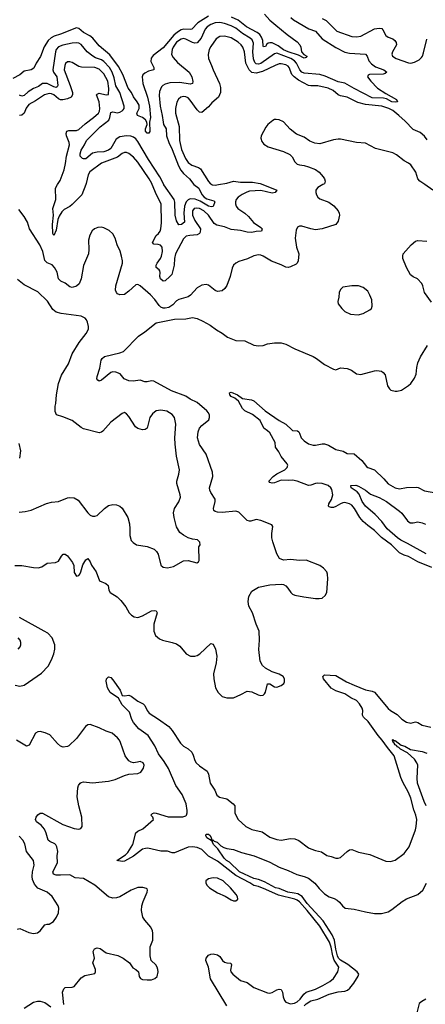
# Model space of a CAD drawing. Header units: inches. Extents: x 1473912 to 1647258, y 640388 to 773423.
# Tile 215 of 256: x 1482170 to 1485736, y 712784 to 721452. Entities that reach past the tile are written whole.
import ezdxf

# ---------------------------------------------------------------- set-up
doc = ezdxf.new("R2010")
doc.units = ezdxf.units.IN
doc.header["$MEASUREMENT"] = 0
doc.layers.add('B4781', color=7, linetype='Continuous')
doc.layers.add('B4782', color=7, linetype='Continuous')

msp = doc.modelspace()

# ---------------------------------------------------------------- linework, layer by layer
at = {"layer": 'B4781', "color": 5}
for points, elevation in [([(1484836.4, 720000), (1484790, 719974), (1484779.2, 719960.8), (1484773.4, 719950), (1484772.9, 719930), (1484778.9, 719910), (1484791.4, 719890), (1484810, 719875), (1484886.8, 719846.8), (1484932.6, 719812.6), (1484970.7, 719770.7), (1484980.2, 719750), (1484983, 719730), (1484970, 719678.7), (1484949.5, 719650.5), (1484830, 719610.9), (1484770, 719603.2), (1484730.3, 719610.3), (1484650, 719634.8), (1484630, 719635.1), (1484613.5, 719626.5), (1484600.5, 719599.5), (1484591.3, 719530), (1484602.4, 719450), (1484623.2, 719390), (1484617.6, 719330), (1484610.2, 719309.8), (1484600.2, 719299.8), (1484550, 719275.1), (1484530, 719269.8), (1484510, 719274.5), (1484470, 719294.6), (1484385.4, 719325.4), (1484310, 719370.8), (1484290, 719377.8), (1484270, 719380.8), (1484230, 719372.8), (1484172.5, 719347.5), (1484095.9, 719324.1), (1484070, 719309.6), (1484050, 719291.8), (1484036.7, 719263.3), (1484020.9, 719190), (1483990, 719112.3), (1483973.3, 719086.7), (1483950, 719065.6), (1483910, 719059.7), (1483890, 719067.6), (1483830, 719115.1), (1483810, 719120.5), (1483770, 719115.1), (1483730, 719091.5), (1483672.8, 719027.2), (1483650, 719011.1), (1483570, 718988.3), (1483550, 718976.9), (1483517.2, 718942.8), (1483482, 718918), (1483450, 718911.3), (1483430, 718912.9), (1483410, 718921.4), (1483395, 718935), (1483357.8, 718990), (1483320.8, 719030), (1483230, 719108.2), (1483210, 719120.2), (1483190, 719117.8), (1483130, 719061.1), (1483090, 719034.2), (1483050, 719029.8), (1483030, 719039.8), (1483020.4, 719050), (1483011.9, 719070), (1483015.3, 719110), (1483072.9, 719310), (1483074, 719330), (1483066.4, 719370), (1483052.9, 719412.9), (1483026.8, 719470), (1483008.9, 719528.9), (1482990, 719567), (1482955.2, 719595.2), (1482910, 719618.7), (1482890, 719624.2), (1482856.4, 719623.6), (1482828.5, 719611.5), (1482807.2, 719592.8), (1482785.3, 719554.8), (1482775.6, 719510), (1482777.8, 719430), (1482774.3, 719390), (1482730, 719289.2), (1482711.1, 719170), (1482693.4, 719126.6), (1482670, 719105.5), (1482630, 719095.3), (1482610, 719100.8), (1482570, 719132.5), (1482531.2, 719151.2), (1482511.4, 719171.4), (1482498.9, 719230), (1482477.3, 719270), (1482454.9, 719294.9), (1482410, 719312.1), (1482391.5, 719331.5), (1482373.5, 719410), (1482346.4, 719470), (1482257.2, 719610), (1482237.6, 719670), (1482210, 719719.5), (1482162, 719782)], 820), ([(1482750.5, 720000), (1482714.8, 719910), (1482630, 719824.9), (1482610, 719808), (1482560.2, 719779.8), (1482540.1, 719759.9), (1482516.6, 719723.4), (1482506.6, 719693.4), (1482490, 719598.4), (1482470, 719552.3), (1482462.2, 719570), (1482456.9, 719650), (1482467.2, 719730), (1482462.5, 719790), (1482486.9, 719870), (1482484.8, 719970), (1482503, 720000)], 780), ([(1484308.8, 720000), (1484430.2, 719950), (1484416.9, 719930), (1484390, 719925.2), (1484289.1, 719949.1), (1484190, 719941.2), (1484165.9, 719934.1), (1484126.6, 719913.4), (1484091.5, 719890), (1484073.9, 719870), (1484066.8, 719850), (1484067.6, 719830), (1484074.7, 719810), (1484089.2, 719790), (1484150, 719750.2), (1484180.8, 719720.8), (1484225.5, 719665.5), (1484290, 719621.2), (1484301.2, 719610), (1484296, 719590), (1484250, 719587.7), (1484210, 719579.5), (1484170, 719581.3), (1484110, 719597.3), (1484030, 719604.8), (1483970, 719628.5), (1483903.7, 719643.7), (1483878.5, 719658.5), (1483831.3, 719730), (1483790, 719768.3), (1483750, 719789.6), (1483725.7, 719794.3), (1483703.5, 719790), (1483688.1, 719770), (1483689, 719730), (1483710, 719683.5), (1483758.8, 719610), (1483758.1, 719581.9), (1483751, 719569), (1483730, 719558.7), (1483666.8, 719553.2), (1483634.8, 719545.2), (1483610, 719522.8), (1483541.1, 719390), (1483532.4, 719350), (1483527.9, 719292.1), (1483506.7, 719210), (1483491.2, 719190), (1483450, 719152.7), (1483430, 719150.6), (1483408.4, 719170), (1483402.9, 719190), (1483405.6, 719225.6), (1483402, 719242), (1483397.2, 719250), (1483368.7, 719270), (1483369.9, 719290), (1483378.7, 719310), (1483407.9, 719350), (1483416.9, 719370), (1483424.7, 719410), (1483423.8, 719450), (1483407, 719467), (1483386.6, 719473.4), (1483350, 719475.5), (1483337.3, 719490), (1483369.1, 719550.9), (1483390.8, 719570), (1483405, 719590), (1483410.6, 719610), (1483416.4, 719663.6), (1483414.8, 719830), (1483372, 719910), (1483335.6, 720000)], 780), ([(1483702.2, 720000), (1483745.6, 719970), (1483772.8, 719912.8), (1483790.6, 719890.6), (1483814.4, 719874.4), (1483876.3, 719856.3), (1483884.9, 719850), (1483872.5, 719807.5), (1483856.2, 719803.8), (1483830, 719809.9), (1483755.7, 719855.7), (1483712.5, 719872.5), (1483670, 719875), (1483650, 719866.5), (1483632.7, 719847.3), (1483619.6, 719810), (1483613.5, 719750), (1483618.3, 719670), (1483592.7, 719650), (1483570, 719645.6), (1483550, 719680.7), (1483536.2, 719730), (1483534.7, 719845.3), (1483527.6, 719870), (1483438, 719998), (1483437, 720000)], 760), ([(1483858.1, 720000), (1483859.3, 719999.3), (1483890, 719994.4), (1483918.8, 720000)], 780), ([(1485801.3, 719950), (1485731.5, 720000)], 820), ([(1485790, 718964), (1485729.6, 719050), (1485715.1, 719110), (1485706, 719130), (1485669.2, 719170), (1485630, 719189.5), (1485607, 719207), (1485569.7, 719269.7), (1485539.5, 719350), (1485538, 719370), (1485542.7, 719390), (1485613.2, 719470), (1485650, 719502), (1485670, 719507.7), (1485750, 719503)], 820), ([(1482164.7, 717115.3), (1482218, 717122), (1482270, 717134.8), (1482405.8, 717194.2), (1482450, 717206), (1482510, 717210.6), (1482590, 717242), (1482610, 717244.9), (1482650, 717242), (1482683.4, 717223.4), (1482768, 717110), (1482790, 717090.6), (1482810, 717081.6), (1482830, 717081.6), (1482850, 717088), (1482915.1, 717150), (1482950, 717174.4), (1482990, 717184.9), (1483022.3, 717182.3), (1483050, 717170.4), (1483071.5, 717151.5), (1483120.4, 717070), (1483135.1, 717015.1), (1483139.5, 716970), (1483137.1, 716910), (1483150, 716866.8), (1483168.6, 716848.6), (1483198, 716830), (1483290, 716815.5), (1483352.2, 716792.2), (1483374, 716770), (1483386.4, 716746.4), (1483410.7, 716650.7), (1483430.9, 716630.9), (1483470, 716627.3), (1483521.5, 716638.5), (1483610, 716687.3), (1483650.6, 716690.6), (1483728.7, 716671.3), (1483742, 716678), (1483749, 716691), (1483744, 716810), (1483757.2, 716830), (1483752.9, 716852.9), (1483733.6, 716873.6), (1483690, 716879), (1483650, 716892), (1483610, 716913.6), (1483578.9, 716938.9), (1483547.6, 716987.6), (1483528.2, 717070), (1483523, 717110), (1483529.6, 717150), (1483570, 717206.8), (1483582.4, 717250), (1483580.5, 717270), (1483551, 717370), (1483551, 717390), (1483569.7, 717450), (1483575.1, 717490), (1483548.3, 717610), (1483535.8, 717715.8), (1483534, 717770), (1483543.9, 717890), (1483531.2, 717950), (1483510, 717976.9), (1483464.7, 718004.7), (1483410, 718015.1), (1483370, 718008.3), (1483336.7, 717983.3), (1483312.8, 717950), (1483290, 717857.2), (1483274.4, 717845.6), (1483250, 717842), (1483210, 717853), (1483188.2, 717868.2), (1483130, 717959.6), (1483110, 717982), (1483090, 717992.7), (1483070, 717986.6), (1482970, 717907.8), (1482900.5, 717830), (1482890, 717820.7), (1482870, 717815.6), (1482730, 717851.5), (1482710, 717861.6), (1482630, 717924.2), (1482550, 717957), (1482494.2, 717974.2), (1482482.7, 718002.7), (1482482.4, 718050), (1482488.1, 718071.9), (1482493.3, 718150), (1482511.3, 718250), (1482538.4, 718321.6), (1482597.8, 718422.2), (1482631.3, 718510), (1482693, 718610), (1482755.1, 718690), (1482765.6, 718710), (1482774, 718730), (1482775.1, 718750), (1482767, 718790), (1482758, 718810), (1482744.4, 718824.4), (1482710, 718840.7), (1482535.6, 718864.4), (1482490, 718878.3), (1482460.9, 718900.9), (1482413, 718973), (1482330, 719056), (1482210, 719118), (1482150, 719166)], 840), ([(1482126.9, 716646.9), (1482190, 716647.1), (1482291.3, 716628.7), (1482333.1, 716626.9), (1482363.6, 716636.4), (1482411.9, 716668.1), (1482485.6, 716674.4), (1482510, 716684), (1482537, 716730), (1482552.7, 716747.3), (1482570, 716745.5), (1482590, 716733), (1482633.7, 716673.7), (1482646.4, 716646.4), (1482650, 716584.7), (1482670, 716554), (1482690, 716559.1), (1482697.6, 716570), (1482707.6, 716590), (1482726.2, 716653.8), (1482750, 716695.5), (1482770, 716707.3), (1482790, 716678.8), (1482800.3, 716650), (1482841.8, 716590), (1482872, 716512), (1482927.2, 716487.2), (1482947.7, 716470), (1482954.4, 716430), (1482966, 716410), (1483028, 716370), (1483059.9, 716339.9), (1483102.4, 716282.4), (1483133.8, 716230), (1483151.8, 716210), (1483175.3, 716195.3), (1483210, 716189.2), (1483250, 716202.7), (1483330, 716246.5), (1483351.5, 716251.5), (1483370, 716246.8), (1483377.6, 716230), (1483350.3, 716130), (1483350.3, 716070.3), (1483364.9, 716030), (1483400.3, 716000.3), (1483424.7, 715990), (1483510, 715970.3), (1483550, 715956.5), (1483576.9, 715936.9), (1483634.4, 715870), (1483670.7, 715849.3), (1483710, 715849.3), (1483730, 715856.1), (1483752.6, 715870), (1483850, 715959.1), (1483870, 715953.4), (1483892.4, 715910), (1483902, 715850), (1483896.9, 715790), (1483872.8, 715692.8), (1483876.3, 715650), (1483893, 715570), (1483915.5, 715530), (1483950, 715494), (1483990, 715482.4), (1484050, 715482.4), (1484115.3, 715510), (1484170, 715541), (1484210, 715536), (1484267.5, 715507.5), (1484290, 715502.8), (1484310, 715506.8), (1484322, 715518), (1484330, 715532), (1484350, 715604.7), (1484370, 715604), (1484410, 715579.1), (1484430, 715577.3), (1484470, 715591), (1484491.9, 715608.1), (1484497, 715623), (1484498, 715650), (1484486, 715670), (1484450, 715689.6), (1484389.7, 715709.7), (1484330, 715743.7), (1484306.2, 715766.2), (1484283.8, 715803.8), (1484272.8, 715907.2), (1484277.6, 715990), (1484275.6, 716070), (1484248.2, 716130), (1484215.8, 716230), (1484183.5, 716290), (1484177.4, 716330), (1484185.3, 716374.7), (1484210, 716420.7), (1484270, 716455.5), (1484370, 716477.1), (1484470, 716483), (1484490, 716480.5), (1484510, 716467.7), (1484528.7, 716448.7), (1484553.4, 716410), (1484570, 716395.5), (1484590, 716386.7), (1484669.5, 716370.5), (1484770, 716357.1), (1484804.1, 716355.9), (1484830, 716360.7), (1484857.2, 716382.8), (1484869.5, 716410.5), (1484879.3, 716530), (1484876.2, 716570), (1484869.3, 716590), (1484842.5, 716622.5), (1484807.9, 716647.9), (1484690, 716693.6), (1484630, 716691.6), (1484550, 716698.4), (1484490, 716695.1), (1484454, 716710), (1484432, 716750), (1484395.1, 716855.1), (1484388.3, 716890), (1484388, 716930), (1484396, 716990), (1484386.3, 717006.3), (1484290, 717042.9), (1484250, 717051.6), (1484202.3, 717037.7), (1484190, 717036.3), (1484170, 717042.4), (1484095.5, 717115.5), (1484070, 717126.3), (1483950, 717113.1), (1483910, 717115.6), (1483890, 717121.1), (1483877.6, 717130), (1483872.6, 717150), (1483889.6, 717209.6), (1483889.6, 717230), (1483849.7, 717289.7), (1483841.3, 717310), (1483839.7, 717330), (1483868.4, 717430), (1483865.4, 717470), (1483808.1, 717628.1), (1483751.5, 717711.5), (1483734.6, 717770), (1483737.7, 717822.3), (1483750, 717857.1), (1483770, 717880.3), (1483833.6, 717930), (1483839.7, 717950), (1483838.3, 717970), (1483831, 717990), (1483816.8, 718010), (1483730, 718081.5), (1483669.9, 718109.9), (1483630, 718138.8), (1483505.4, 718185.4), (1483350, 718269.8), (1483330, 718274), (1483290, 718264), (1483270, 718265.1), (1483230, 718279.2), (1483169, 718271), (1483130, 718272.2), (1483089.9, 718289.9), (1483052.9, 718332.9), (1483016.2, 718350), (1482990, 718352.6), (1482970, 718346), (1482890, 718278.7), (1482870, 718271.1), (1482857.5, 718277.5), (1482848.9, 718290), (1482850.7, 718310), (1482875.3, 718384.7), (1482885.1, 718454.9), (1482893.8, 718470), (1482914.2, 718485.8), (1483050, 718517.8), (1483082.9, 718530), (1483215.1, 718664.9), (1483270, 718702.7), (1483370, 718783.6), (1483530, 718816.1), (1483630, 718819.6), (1483690, 718830.3), (1483730, 718820.4), (1483779.2, 718799.2), (1483843.6, 718763.6), (1483901.1, 718721.1), (1483950, 718693.7), (1483996.4, 718656.4), (1484070, 718629), (1484150, 718624.2), (1484230, 718587.4), (1484270, 718579.5), (1484310, 718583.7), (1484350, 718598), (1484410, 718607), (1484470, 718608.2), (1484510, 718596.3), (1484590, 718554), (1484750, 718487.3), (1484781, 718470), (1484850, 718417.3), (1484930, 718375.5), (1484950, 718370.7), (1484990, 718388), (1485050, 718382), (1485086.2, 718366.2), (1485130, 718335.5), (1485168.9, 718328.9), (1485290, 718362), (1485310, 718364), (1485350, 718356.5), (1485366.5, 718346.5), (1485384.4, 718324.4), (1485403.7, 718230), (1485420.9, 718200.9), (1485432, 718192), (1485470, 718182.4), (1485490, 718182.4), (1485528.1, 718191.9), (1485589.7, 718230.3), (1485610, 718250.7), (1485642.8, 718297.2), (1485656.9, 718330), (1485661, 718390), (1485670.9, 718430), (1485694.9, 718485.1), (1485755.4, 718584.6)], 820), ([(1485793, 716630), (1485670, 716679.1), (1485590, 716727), (1485550, 716738.5), (1485510, 716759.3), (1485437.8, 716830), (1485350, 716893.4), (1485290, 716954.1), (1485230, 716998.4), (1485190, 717035.1), (1485160.2, 717070), (1485114.6, 717150), (1485090, 717177.9), (1485070, 717189.9), (1485030, 717201.2), (1485010, 717199.2), (1484990, 717191.1), (1484950, 717165.6), (1484930, 717158.3), (1484910, 717156.8), (1484890, 717163), (1484884.7, 717170), (1484889, 717190), (1484911.8, 717228.2), (1484924, 717270), (1484915.5, 717315.5), (1484906.8, 717330), (1484883.1, 717350), (1484830, 717367.8), (1484790, 717371.1), (1484770, 717368.8), (1484730, 717353), (1484710, 717351.6), (1484609.4, 717390), (1484570, 717397.8), (1484530, 717395), (1484470, 717399.1), (1484410, 717375.5), (1484390, 717372.4), (1484370, 717377), (1484360.5, 717390), (1484397.6, 717430), (1484430, 717455), (1484502, 717490), (1484523.1, 717510), (1484526.6, 717530), (1484521.5, 717541.5), (1484470, 717606.6), (1484448.9, 717648.9), (1484420.5, 717690), (1484415.8, 717730), (1484370, 717814), (1484350, 717833.5), (1484315.3, 717855.3), (1484283.4, 717923.4), (1484215.6, 717975.6), (1484149, 718010), (1484129.9, 718030), (1484094.8, 718094.8), (1484060.4, 718120.4), (1484030, 718136), (1484017.6, 718150), (1484013.6, 718166.4), (1484030, 718172.4), (1484083.8, 718150), (1484130, 718118.3), (1484206.8, 718106.8), (1484230, 718096), (1484328.3, 718008.3), (1484450, 717923.2), (1484510, 717891.3), (1484561.9, 717841.9), (1484570, 717836.8), (1484611.5, 717831.5), (1484623.5, 717823.5), (1484631.5, 717811.5), (1484644.5, 717770), (1484670, 717745.6), (1484710, 717719.2), (1484750, 717706.5), (1484770, 717705.8), (1484830, 717718.4), (1484850, 717718.1), (1484885.5, 717705.5), (1484950, 717668.4), (1485013.4, 717653.4), (1485050, 717634), (1485110, 717628.7), (1485177.6, 717570), (1485218.9, 717519), (1485230.4, 717510), (1485290, 717488.3), (1485372.9, 717410), (1485410, 717366), (1485470, 717332), (1485510, 717322.6), (1485570, 717334), (1485656.7, 717336.7), (1485673, 717333), (1485730, 717303.1), (1485830, 717285.5)], 780), ([(1482162, 717722), (1482175.9, 717655.9), (1482167.1, 717592.9)], 840), ([(1485745.3, 716750), (1485581.2, 716841.2), (1485520.3, 716870), (1485490.7, 716890), (1485401.6, 716970), (1485353.5, 717033.5), (1485296.3, 717096.3), (1485210.8, 717170), (1485181.7, 717210), (1485154.3, 717274.3), (1485136.2, 717296.2), (1485085.6, 717330), (1485082, 717350), (1485126.3, 717353.7), (1485150, 717346.7), (1485210, 717310.2), (1485255, 717275), (1485330, 717245.4), (1485394.9, 717210), (1485510, 717126.4), (1485530, 717108.1), (1485580.5, 717040.5), (1485603.8, 717023.8), (1485630, 717022.1), (1485670, 717030.1), (1485710, 717022.6), (1485739.6, 717010)], 760), ([(1482130, 715593.8), (1482170, 715586), (1482210, 715593.7), (1482361.3, 715698.7), (1482419.2, 715760.8), (1482450, 715817.6), (1482469.9, 715870), (1482478.8, 715910), (1482478.3, 715950), (1482456, 716010), (1482415.8, 716050), (1482386.3, 716070), (1482168.6, 716188.6)], 820), ([(1482157.2, 715910), (1482174, 715930), (1482181.2, 715950), (1482181.2, 715970), (1482173.2, 715990), (1482157.2, 716010)], 840), ([(1483992.4, 712770), (1483848.7, 713008.7), (1483829, 713110), (1483806, 713170), (1483808.5, 713191.5), (1483830, 713216.5), (1483850, 713226.5), (1483870, 713229.1), (1483910, 713219.1), (1483930, 713204.2), (1483953.7, 713170), (1483970, 713155), (1483990, 713148.1), (1484026.1, 713146.1), (1484032.8, 713130), (1484023.7, 713083.7), (1484027.1, 713070), (1484044.9, 713050), (1484110, 712994), (1484170, 712975.2), (1484230, 712932.2), (1484350, 712885.4), (1484370, 712882.2), (1484390, 712887.1), (1484429.6, 712910), (1484450, 712916.5), (1484470, 712913.4), (1484480.8, 712890), (1484485.6, 712850), (1484497.3, 712817.3), (1484510, 712802.6), (1484550, 712788.9), (1484587.2, 712792.8), (1484610, 712805.7), (1484635.3, 712830), (1484667.4, 712872.6), (1484689, 712891), (1484770, 712918.5), (1484836.4, 712950), (1484896.7, 712983.3), (1484928.8, 713010), (1484966.8, 713070), (1484975.7, 713110), (1484933.8, 713173.8), (1484922.5, 713210), (1484910, 713287.6), (1484893.5, 713330), (1484810, 713471.9), (1484696.9, 713610), (1484630, 713686.2), (1484610, 713700.8), (1484589.8, 713710), (1484444.4, 713744.4), (1484335.6, 713795.6), (1484270, 713820.2), (1484230, 713829.2), (1484193.1, 713853.1), (1484070, 713916.4), (1483910, 714045.4), (1483830, 714088.4), (1483770, 714147), (1483730, 714164), (1483690.1, 714169.9), (1483652.6, 714167.4), (1483530, 714117.8), (1483510, 714117.2), (1483470, 714132.1), (1483410, 714130.8), (1483297.7, 714157.7), (1483276.8, 714156.8), (1483250, 714148.4), (1483170, 714087.3), (1483090, 714043.6), (1483070, 714040.7), (1483023.7, 714050), (1483101.3, 714098.7), (1483120.4, 714119.6), (1483163.4, 714190), (1483190, 714293.7), (1483210, 714309), (1483252.6, 714330), (1483347.3, 714410), (1483339.6, 714430), (1483323.6, 714450), (1483336.3, 714463.7), (1483351.3, 714468.7), (1483370, 714466.2), (1483475.7, 714435.7), (1483605, 714435), (1483630, 714443.7), (1483635.9, 714450), (1483642.2, 714470), (1483641.8, 714490), (1483634.1, 714550), (1483599.8, 714630), (1483543.8, 714710), (1483478.5, 714858.5), (1483441.2, 714921.2), (1483390.9, 714990), (1483358.5, 715058.5), (1483298.8, 715150), (1483217.6, 715210), (1483170, 715263.6), (1483156.6, 715290), (1483136.1, 715356.1), (1483070, 715421.6), (1483039.9, 715479.9), (1482965.2, 715530), (1482942.9, 715570), (1482931.5, 715628.5), (1482932.3, 715650), (1482950, 715665.5), (1482970, 715660.5), (1482990, 715640.5), (1483053.1, 715550), (1483070, 715502.4), (1483090, 715500.3), (1483130, 715506), (1483150, 715496.5), (1483210, 715451.8), (1483254.8, 715430), (1483270, 715414.8), (1483290.2, 715370), (1483307.1, 715347.1), (1483390, 715294.7), (1483480.3, 715230), (1483510, 715195.3), (1483583.5, 715083.5), (1483610, 715057.3), (1483651.6, 715031.6), (1483683.1, 715003.1), (1483696.4, 714976.4), (1483709.1, 714930), (1483722.3, 714910), (1483750, 714884), (1483817.5, 714837.5), (1483829.2, 714810), (1483844.7, 714730), (1483885.7, 714670), (1483904.1, 714624.1), (1483928, 714608), (1483991.5, 714591.5), (1484047.3, 714550), (1484062, 714530), (1484062.4, 714470), (1484078, 714430), (1484090.4, 714410), (1484158.9, 714350), (1484210, 714321.8), (1484301.4, 714301.4), (1484370, 714255.8), (1484430, 714235.5), (1484470, 714230.2), (1484550, 714244.2), (1484590, 714241.6), (1484625.1, 714225.1), (1484710, 714162), (1484730, 714152.2), (1484770, 714137.6), (1484825.1, 714125.1), (1484870, 714092.7), (1484910, 714085.5), (1484950, 714070.7), (1484970, 714070.7), (1484990, 714077.3), (1485050, 714130.6), (1485070, 714143), (1485090, 714146), (1485150, 714122.4), (1485250, 714103.7), (1485390, 714043.8), (1485430, 714041.6), (1485470, 714053.4), (1485550, 714110.6), (1485593.3, 714170), (1485650, 714321), (1485657.4, 714350), (1485663, 714410), (1485654.2, 714450), (1485635.7, 714495.7), (1485610, 714597.6), (1485590, 714647.8), (1485539.7, 714739.7), (1485521.9, 714781.9), (1485464.1, 714970), (1485403.7, 715043.7), (1485358, 715110), (1485320.6, 715150), (1485234.7, 715274.7), (1485193, 715313), (1485183.5, 715330), (1485187.2, 715370), (1485182.4, 715390), (1485157.8, 715430), (1485130, 715458.1), (1485082.1, 715482.1), (1485030, 715516), (1484950, 715542.3), (1484907.8, 715567.8), (1484842.3, 715650), (1484836.8, 715670), (1484850, 715684.9), (1484950, 715679.5), (1485043.8, 715623.8), (1485110, 715593), (1485210, 715553), (1485270, 715541.5), (1485290, 715532.4), (1485410, 715387.9), (1485430, 715369.2), (1485490, 715335.6), (1485530, 715293.1), (1485570, 715266.7), (1485610, 715258.9), (1485651.3, 715270), (1485670, 715264.9), (1485710, 715242.7), (1485784.2, 715224.2)], 780), ([(1482556.9, 712783.1), (1482547.1, 712890), (1482558.6, 712921.4), (1482570, 712932.2), (1482630, 712933.4), (1482650, 712942), (1482710, 713016.4), (1482741.8, 713038.2), (1482830, 713056), (1482836.2, 713070), (1482836.3, 713090), (1482813.6, 713150), (1482826.6, 713190), (1482817.1, 713250), (1482828.8, 713271.2), (1482850, 713282), (1482876, 713276), (1482930, 713237.3), (1483032.9, 713212.9), (1483078.8, 713190), (1483134, 713150), (1483163.7, 713103.7), (1483190.7, 713090), (1483214, 713070), (1483220.7, 713030), (1483231, 713010), (1483250, 713001.6), (1483290, 712998.7), (1483330, 713000.3), (1483359.3, 713010), (1483379.6, 713030), (1483387, 713070), (1483385.1, 713090), (1483378.7, 713110), (1483365.6, 713130), (1483326.3, 713170), (1483316.9, 713210), (1483317.4, 713290), (1483341.6, 713350), (1483341.6, 713410), (1483337.6, 713430), (1483322.5, 713462.5), (1483270, 713523.6), (1483254, 713550), (1483241.1, 713610), (1483244.7, 713650), (1483255.8, 713690), (1483291.2, 713770), (1483293.6, 713790), (1483290, 713799), (1483284.5, 713804.5), (1483252.9, 713812.9), (1483210, 713813.3), (1483151.4, 713788.6), (1483050.2, 713729.8), (1483020, 713720), (1482990, 713718.2), (1482950, 713730.9), (1482830, 713831.3), (1482731.4, 713891.4), (1482657.3, 713897.3), (1482610, 713924.1), (1482530, 713920.5), (1482490, 713922.2), (1482468.5, 713928.5), (1482460.8, 713950), (1482501.7, 714030), (1482498.4, 714090), (1482504, 714130), (1482497.7, 714170), (1482488.5, 714188.5), (1482477.6, 714197.6), (1482436.1, 714216.1), (1482419.8, 714230), (1482403.2, 714290), (1482386.6, 714326.6), (1482360, 714360), (1482318.7, 714390), (1482308.5, 714410), (1482314, 714430), (1482330, 714453.4), (1482350, 714467.6), (1482370, 714467.9), (1482548.2, 714368.2), (1482650, 714331.3), (1482690, 714326.9), (1482708, 714332), (1482719.6, 714350), (1482715.1, 714430), (1482688.4, 714530), (1482675.4, 714610), (1482681.1, 714690), (1482686.9, 714710), (1482700.7, 714730), (1482710, 714737.6), (1482730, 714742.6), (1482810, 714734.9), (1482950, 714747.4), (1483010, 714762.4), (1483090, 714798), (1483130, 714810.5), (1483210, 714814.8), (1483233.8, 714826.2), (1483258.3, 714861.7), (1483263.6, 714890), (1483255.6, 714910), (1483230, 714922.4), (1483205.6, 714914.4), (1483170, 714910.5), (1483150, 714914.7), (1483130, 714926.8), (1483098.6, 714970), (1483055.6, 715090), (1483046.2, 715110), (1483030, 715128.4), (1482982, 715170), (1482930, 715187.6), (1482870, 715217.6), (1482790, 715248.2), (1482770, 715244.7), (1482749.1, 715230.9), (1482670, 715125.2), (1482601, 715059), (1482590, 715054), (1482551.1, 715048.9), (1482530, 715057.2), (1482501, 715081), (1482435.3, 715155.3), (1482395.2, 715175.2), (1482350, 715185.1), (1482330, 715183), (1482310, 715169.6), (1482253.7, 715066.3), (1482230, 715055.1), (1482141.3, 715110)], 820), ([(1485743.6, 714530), (1485725.3, 714570), (1485666.6, 714730), (1485663.9, 714776.1), (1485670.8, 714889.2), (1485663.1, 714910), (1485640.6, 714940.6), (1485579.2, 714999.2), (1485519.1, 715030), (1485505.1, 715045.1), (1485491.8, 715050), (1485482.6, 715062.6), (1485470, 715067.7), (1485463.5, 715083.5), (1485454, 715090), (1485455.5, 715095.5), (1485450, 715099), (1485447.1, 715112.9), (1485450, 715114.9), (1485464.5, 715104.5), (1485470, 715106), (1485525.4, 715065.4), (1485555.2, 715055.2), (1485606.3, 715026.3), (1485710, 715008.9), (1485750, 714993.4)], 760), ([(1482150, 713446.8), (1482170, 713450.6), (1482250, 713415.8), (1482290, 713408.5), (1482327.7, 713412.3), (1482350, 713430.6), (1482390, 713483), (1482410, 713490.5), (1482430, 713490.6), (1482465.8, 713514.2), (1482492.7, 713550), (1482512.3, 713590), (1482515.1, 713630), (1482509.4, 713650), (1482453.9, 713733.9), (1482412.7, 713770), (1482330, 713807.6), (1482300.7, 713840.7), (1482282.9, 713882.9), (1482278.2, 713910), (1482281.5, 713950), (1482297.4, 714010), (1482291.1, 714050), (1482231.1, 714130), (1482215.9, 714195.9), (1482198, 714230), (1482165.5, 714265.5)], 840), ([(1484672.1, 712770), (1484690, 712787.9), (1484730, 712814.4), (1484790, 712828.8), (1484890, 712873.8), (1484970, 712894.1), (1485030, 712900.5), (1485051.1, 712908.9), (1485072.9, 712927.1), (1485107.7, 712970), (1485147.2, 713032.8), (1485152.9, 713050), (1485138.3, 713070), (1485054.2, 713134.2), (1484990, 713171.4), (1484973, 713190), (1484964.2, 713210), (1484950.4, 713270), (1484939.1, 713350), (1484916.1, 713396), (1484839, 713519), (1484699, 713670), (1484653.5, 713733.5), (1484615.3, 713755.3), (1484583.7, 713763.7), (1484528.2, 713770), (1484450, 713803.4), (1484420.5, 713810), (1484321.1, 713861.1), (1484270, 713882.4), (1484230, 713890.9), (1484103.5, 713950), (1484015.4, 714035.4), (1483987.6, 714050), (1483966.4, 714070), (1483911.9, 714151.9), (1483872.7, 714190), (1483862, 714218), (1483867.3, 714227.3), (1483852.7, 714227.3), (1483816.2, 714250), (1483806.6, 714270), (1483810, 714281), (1483830, 714282.4), (1483845.5, 714270), (1483857.3, 714242.7), (1483852, 714232), (1483868, 714232), (1483880.4, 714220.4), (1483906, 714210), (1483939, 714179), (1483963.4, 714163.4), (1483990, 714154.9), (1484050, 714147.7), (1484120.8, 714120.8), (1484230.2, 714090.2), (1484370, 714034.9), (1484450, 713990.2), (1484530, 713960.9), (1484605.9, 713925.9), (1484670.1, 713910.1), (1484710, 713893.7), (1484764.6, 713850), (1484802.3, 713802.3), (1484850, 713755.2), (1484890, 713729.2), (1484935.6, 713715.6), (1484961.3, 713701.3), (1484983.4, 713683.4), (1485008.4, 713650), (1485030.5, 713630.5), (1485110, 713622), (1485210, 713597), (1485290, 713583.7), (1485350, 713584.4), (1485410, 713597.1), (1485442.5, 713617.5), (1485531.8, 713690), (1485570, 713711.6), (1485669.8, 713750.2), (1485714.3, 713790), (1485747.2, 713850)], 760), ([(1482210, 712750.7), (1482290, 712802), (1482327.7, 712812.3), (1482350, 712812.7), (1482390, 712799.3), (1482442.8, 712762.8)], 820), ([(1485740.8, 712830), (1485706.2, 712810), (1485683.5, 712790), (1485662, 712710)], 760)]:
    msp.add_lwpolyline(points, dxfattribs=dict(at, elevation=elevation))
for points, elevation in [([(1485150, 719108.7), (1485090, 719108.7), (1485010, 719098), (1484990, 719078), (1484978, 719050), (1484976, 719010), (1484966, 718970), (1484971, 718950), (1485001, 718910), (1485030, 718882.8), (1485078.5, 718858.5), (1485145.2, 718854.8), (1485190, 718866.8), (1485250, 718898), (1485262, 718910), (1485269, 718930), (1485266.3, 718986.3), (1485250, 719028), (1485230, 719062), (1485190, 719094)], 840), ([(1483870, 713898.2), (1483830.3, 713889.7), (1483807.3, 713870), (1483807.7, 713850), (1483819.3, 713830), (1483839.1, 713810), (1483910, 713764.2), (1483976, 713736), (1484030, 713702.8), (1484050, 713696), (1484070, 713696), (1484088.7, 713710), (1484085.2, 713730), (1484074.5, 713750), (1484024.2, 713810), (1483958.3, 713870), (1483910, 713894.2)], 820)]:
    msp.add_lwpolyline(points, close=True, dxfattribs=dict(at, elevation=elevation))
at = {"layer": 'B4782', "color": 5}
for points, elevation in [([(1483830, 721484.1), (1483735.4, 721424.6), (1483683, 721370), (1483670, 721365), (1483610, 721368.5), (1483590, 721363.5), (1483556.6, 721343.4), (1483524, 721316), (1483430, 721205.4), (1483343.9, 721136.1), (1483327, 721113), (1483324.1, 721084.1), (1483350.3, 721030), (1483348.4, 721011.6), (1483301.5, 720998.5), (1483270, 720982.7), (1483252.6, 720967.4), (1483245.6, 720950), (1483253.4, 720890), (1483292.7, 720770), (1483311.3, 720690), (1483318.6, 720590), (1483311.8, 720550), (1483312.9, 720467.1), (1483306.4, 720453.6), (1483290, 720452.7), (1483277, 720470), (1483275.6, 720490), (1483289.7, 720530), (1483287.6, 720550), (1483276.2, 720570), (1483251.1, 720591.1), (1483206.6, 720610), (1483201, 720630), (1483220.4, 720670), (1483219.2, 720699.2), (1483203, 720730), (1483170, 720772.3), (1483152.6, 720810), (1483123.1, 720850), (1483076.8, 720970), (1483039.1, 721039.1), (1482962.3, 721142.3), (1482870, 721221), (1482813.3, 721290), (1482787.1, 721310), (1482730, 721338.7), (1482690, 721374), (1482670, 721379.9), (1482530, 721324), (1482472.8, 721307.2), (1482446.4, 721293.6), (1482421.2, 721270), (1482385.6, 721214.4), (1482352.4, 721127.6), (1482314, 721070), (1482294.5, 721025.5), (1482270, 721009.8), (1482210, 720997.7), (1482170, 720965.7), (1482110, 720933)], 740), ([(1484554.4, 721470), (1484578, 721450), (1484711.3, 721371.3), (1484771.4, 721351.4), (1484830, 721285), (1484950, 721208), (1485030, 721167.3), (1485070, 721156.8), (1485210, 721148.2), (1485226.4, 721130), (1485240.7, 721090), (1485262.6, 721062.6), (1485298, 721038), (1485370.5, 721010), (1485397.3, 720990), (1485383, 720977), (1485366.9, 720973.1), (1485246, 720970), (1485235.1, 720964.9), (1485227.8, 720950), (1485258.2, 720910), (1485316.9, 720850), (1485390, 720802), (1485482.4, 720750), (1485490.7, 720730), (1485470, 720725.8), (1485442.4, 720730), (1485394.9, 720754.9), (1485370, 720760.9), (1485270, 720764.9), (1485110, 720846.7), (1485030, 720892.6), (1484970, 720905.9), (1484854.8, 720954.8), (1484810, 720968.4), (1484670, 720980.9), (1484650, 720990.5), (1484634.1, 721010), (1484604.3, 721070), (1484586.5, 721090), (1484552.7, 721110), (1484430, 721157.4), (1484410, 721153), (1484290, 721067.2), (1484270, 721060.3), (1484250, 721062.8), (1484236.7, 721076.7), (1484226.9, 721106.9), (1484221.2, 721170), (1484224.8, 721244.8), (1484213.7, 721273.7), (1484195.4, 721290), (1484130, 721329.4), (1484070, 721376.1), (1484030, 721397.3), (1483970, 721419.7), (1483930, 721427.1), (1483890, 721423.7), (1483850.1, 721409.9), (1483819.4, 721390), (1483800.7, 721370), (1483766.6, 721290), (1483730, 721248.2), (1483710, 721246.2), (1483690, 721250.8), (1483630, 721281.1), (1483610, 721286.7), (1483590, 721282), (1483550, 721253.7), (1483519.1, 721210), (1483509.5, 721189.5), (1483506.1, 721146.1), (1483518.5, 721118.5), (1483556.5, 721076.5), (1483660.2, 720990), (1483682.6, 720950), (1483693.3, 720906.7), (1483688.8, 720891.2), (1483670, 720883.5), (1483577.8, 720897.8), (1483490, 720897.3), (1483450, 720885.7), (1483427.1, 720872.9), (1483417.7, 720862.3), (1483400, 720820), (1483396.7, 720783.3), (1483405.1, 720690), (1483423.6, 720610), (1483431.2, 720550), (1483435.6, 720530), (1483458.9, 720490), (1483460.8, 720430), (1483479.9, 720370), (1483509.5, 720309.5), (1483564.8, 720164.8), (1483586.7, 720126.7), (1483610, 720097), (1483664.3, 720050), (1483700.9, 720000.9), (1483702.2, 720000)], 760), ([(1484321.2, 721501.2), (1484369.1, 721449.1), (1484422.5, 721402.5), (1484521.9, 721321.9), (1484610, 721258.4), (1484633, 721230), (1484642.8, 721210), (1484647.3, 721170), (1484666.9, 721146.9), (1484694.9, 721130), (1484694, 721126), (1484690, 721119), (1484670, 721112.7), (1484620.9, 721140.9), (1484530, 721169), (1484490, 721187.9), (1484441.9, 721221.9), (1484390, 721247.3), (1484370, 721249.4), (1484355.3, 721244.7), (1484343.4, 721236.6), (1484330, 721215.1), (1484313.6, 721213.6), (1484310, 721218), (1484308.1, 721270), (1484297.5, 721297.5), (1484280.5, 721320.5), (1484258.4, 721338.4), (1484163, 721390), (1484090, 721446.8), (1484033.2, 721473.2)], 740), ([(1484830, 721463.8), (1484863.7, 721443.7), (1484958, 721350), (1485090, 721302.7), (1485130, 721299.8), (1485170, 721306), (1485290, 721372.8), (1485330, 721378.4), (1485353.2, 721373.2), (1485363, 721363), (1485390, 721312.4), (1485410, 721298.9), (1485450, 721284.2), (1485468.4, 721270), (1485481.1, 721250), (1485481.7, 721230), (1485447.8, 721170), (1485442.3, 721150), (1485448.8, 721130), (1485481.6, 721110), (1485590, 721072.1), (1485610, 721069), (1485642.5, 721077.5), (1485681.4, 721098.6), (1485701.7, 721118.3), (1485710.5, 721130), (1485720.6, 721159.4), (1485750, 721279.6)], 780), ([(1485753.7, 720393.7), (1485730, 720427.9), (1485690, 720458.1), (1485630, 720485), (1485559.4, 720559.4), (1485504.1, 720610), (1485450, 720651.4), (1485416.1, 720670), (1485354, 720690), (1485210, 720705.6), (1485141.8, 720721.8), (1485050, 720771.2), (1484990, 720780.9), (1484969.9, 720789.9), (1484924.8, 720830), (1484881.3, 720850), (1484790, 720869.9), (1484730, 720869.2), (1484710, 720873.6), (1484621.1, 720921.1), (1484582, 720950), (1484564, 720970), (1484539.9, 721030), (1484530, 721042.3), (1484510, 721055.3), (1484470, 721064.4), (1484450, 721062.4), (1484415.6, 721050), (1484304.8, 720995.2), (1484250, 720980.9), (1484210, 720986.4), (1484186.3, 721010), (1484157.3, 721070), (1484147, 721170), (1484132.1, 721210), (1484117.4, 721230), (1484090, 721254.1), (1484030, 721292.8), (1483970, 721307.9), (1483930, 721303.2), (1483897.6, 721282.4), (1483850, 721217.3), (1483836.3, 721190), (1483826.5, 721146.5), (1483830.2, 721110), (1483857.8, 721050), (1483870.2, 721010), (1483925.7, 720890), (1483936.5, 720856.5), (1483935.5, 720810), (1483918.2, 720770), (1483860.3, 720719.7), (1483830, 720684.8), (1483770, 720634), (1483750, 720639.2), (1483730, 720659.3), (1483670, 720744.2), (1483650, 720763.7), (1483630, 720773.9), (1483610, 720776.3), (1483587, 720770), (1483566.5, 720753.5), (1483552.8, 720727.2), (1483540.6, 720670), (1483540.6, 720630), (1483573.2, 720513.2), (1483576.3, 720390), (1483593.4, 720310), (1483628.7, 720228.7), (1483650, 720195.6), (1483684, 720170), (1483743.1, 720150), (1483759.3, 720139.3), (1483830, 720026.7), (1483846.6, 720006.6), (1483858.1, 720000)], 780), ([(1483437, 720000), (1483402.1, 720070), (1483301.5, 720221.5), (1483210, 720379.3), (1483190, 720404.5), (1483170, 720419.3), (1483147.1, 720427.1), (1483110, 720430.5), (1483050, 720419.5), (1483019.4, 720400.6), (1482970, 720318.7), (1482950, 720304.9), (1482909.8, 720289.8), (1482850, 720287), (1482810, 720277.1), (1482750, 720227.6), (1482730, 720226.2), (1482720.9, 720230), (1482702.8, 720250), (1482701.5, 720270), (1482710, 720302), (1482739.1, 720350), (1482756.8, 720390), (1482877.5, 720510), (1482953, 720567), (1482963.1, 720590), (1482970, 720634.3), (1482990, 720641.3), (1483030, 720631.8), (1483050, 720637.8), (1483071.1, 720648.9), (1483080.3, 720659.7), (1483087, 720670), (1483089.1, 720690.9), (1483049.2, 720810), (1483015.3, 720870), (1483001.6, 720941.6), (1482984.4, 720990), (1482960.1, 721030), (1482910, 721082.8), (1482890, 721098), (1482837, 721117), (1482811.5, 721131.5), (1482764.1, 721170), (1482710, 721235.1), (1482690, 721245.6), (1482668.8, 721248.8), (1482630, 721245), (1482550, 721228.6), (1482510, 721214.1), (1482491.5, 721190), (1482484.6, 721170), (1482460.7, 721010), (1482468.1, 720990), (1482497.4, 720950), (1482506.3, 720873.7), (1482499, 720861), (1482490, 720856.4), (1482470, 720860.1), (1482410, 720891.1), (1482370, 720890.5), (1482336.3, 720863.7), (1482290, 720845.8), (1482244.3, 720815.7), (1482210, 720784.1), (1482190, 720778.7), (1482168.2, 720788.2)], 760), ([(1482503, 720000), (1482524.4, 720035.6), (1482559.8, 720130), (1482573.8, 720186.2), (1482581.7, 720250), (1482608.2, 720350), (1482606, 720370), (1482581.9, 720430), (1482578.5, 720450), (1482584, 720470), (1482603.1, 720476.9), (1482670, 720475.7), (1482690, 720485.3), (1482744.7, 720535.3), (1482819.8, 720590), (1482861.5, 720630), (1482872.2, 720647.8), (1482875.5, 720670), (1482868.1, 720730), (1482845.9, 720790), (1482850, 720796.1), (1482870, 720804.9), (1482930, 720791.2), (1482950, 720794), (1482952.7, 720847.3), (1482943.6, 720910), (1482910, 720976), (1482870, 721016.4), (1482830, 721031.9), (1482713.6, 721033.6), (1482690, 721041.1), (1482630, 721076.5), (1482610, 721082.5), (1482590, 721080.8), (1482574, 721066), (1482565.3, 721050), (1482560.7, 721010), (1482613.3, 720873.3), (1482632.8, 720810), (1482633.3, 720790), (1482622, 720770), (1482590, 720754.8), (1482550, 720745.7), (1482530, 720746.3), (1482510, 720756), (1482470, 720789.9), (1482450, 720798.7), (1482430, 720802.6), (1482388.6, 720791.4), (1482310, 720736.7), (1482250, 720704.9), (1482228.1, 720671.9), (1482210.1, 720630), (1482190, 720612.2), (1482168.1, 720608.1)], 780), ([(1485731.5, 720000), (1485689.6, 720030), (1485671.1, 720050), (1485651.7, 720110), (1485610, 720173.3), (1485589.8, 720189.8), (1485549.6, 720210), (1485483, 720263), (1485450, 720280.4), (1485298, 720318), (1485210, 720366), (1485130, 720370.8), (1484990, 720398.9), (1484970, 720401.1), (1484930, 720395.8), (1484810, 720360.4), (1484763.8, 720363.8), (1484722.5, 720382.5), (1484670, 720418.7), (1484604.2, 720444.2), (1484547.6, 720487.6), (1484490, 720551.6), (1484450, 720571.8), (1484425.8, 720574.2), (1484410, 720572.3), (1484396.1, 720563.9), (1484350.4, 720529.6), (1484332.8, 720507.2), (1484293.4, 720430), (1484290.6, 720410), (1484299.9, 720379.9), (1484316.3, 720356.3), (1484353.7, 720333.7), (1484490, 720293), (1484544.4, 720264.4), (1484564.4, 720244.4), (1484590, 720200.5), (1484610, 720180.3), (1484630, 720173.1), (1484670, 720169.3), (1484710, 720156.6), (1484772, 720132), (1484804, 720110), (1484839.1, 720070), (1484851.3, 720050), (1484856.5, 720030), (1484850, 720007.6), (1484836.4, 720000)], 820), ([(1483335.6, 720000), (1483331.5, 720010), (1483309.3, 720050), (1483210, 720199.1), (1483170, 720242.6), (1483130, 720274.6), (1483110, 720282.2), (1483090, 720282.3), (1483070, 720273.3), (1483030, 720240.7), (1482890, 720187.6), (1482786.3, 720113.7), (1482772.7, 720087.3), (1482754.4, 720010), (1482750.5, 720000)], 780), ([(1483918.8, 720000), (1483990, 720013.8), (1484050, 720031.5), (1484110, 720022.3), (1484217.9, 720022.1), (1484284.6, 720010), (1484308.8, 720000)], 780)]:
    msp.add_lwpolyline(points, dxfattribs=dict(at, elevation=elevation))

doc.saveas('drawing.dxf')
